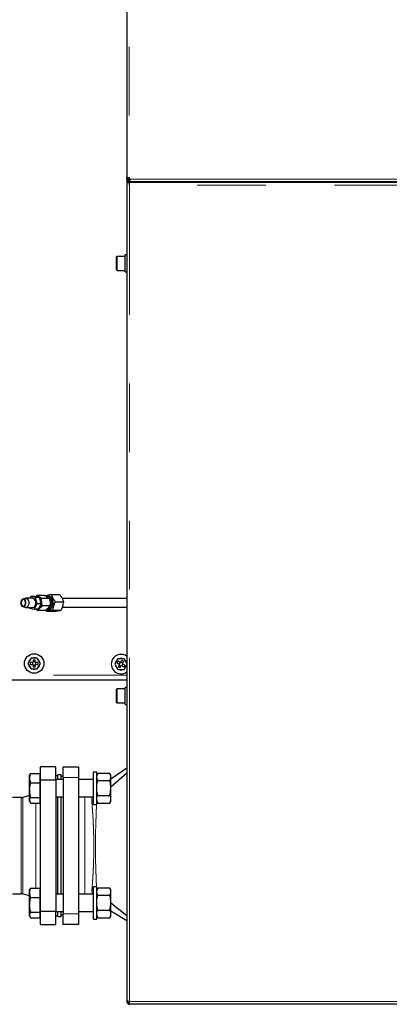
# Model space of a CAD drawing. Header units: millimetres. Extents: x 20 to 263, y 82 to 179.
# Tile 61 of 76: x 161 to 168, y 152 to 170. Entities that reach past the tile are written whole.
import ezdxf

# ---------------------------------------------------------------- set-up
doc = ezdxf.new("R2010")
doc.units = ezdxf.units.MM
doc.linetypes.add('PHANTOM', pattern=[12.7, 6.35, -1.27, 1.27, -1.27, 1.27, -1.27])

msp = doc.modelspace()

# ---------------------------------------------------------------- linework, layer by layer
at = {"color": 7, "linetype": 'Continuous', "lineweight": 25}
for p, q in [((163.15, 176.935), (163.15, 166.89)), ((163.15, 166.89), (163.17, 166.89)), ((163.15, 166.868), (163.15, 166.89)), ((163.15, 166.868), (163.15, 166.803)), ((163.17, 166.868), (163.15, 166.868)), ((163.17, 166.868), (163.17, 166.89)), ((163.17, 166.868), (163.195, 166.868)), ((163.175, 166.844), (163.175, 166.826)), ((163.195, 166.868), (163.205, 166.868)), ((163.15, 166.803), (163.15, 151.667)), ((163.15, 166.803), (163.2, 166.803)), ((163.175, 166.823), (163.175, 166.826)), ((163.175, 166.823), (210.342, 166.823)), ((163.175, 166.823), (163.175, 166.803)), ((173.34, 166.803), (163.2, 166.803)), ((163.2, 166.753), (163.2, 166.803)), ((162.96, 165.188), (162.96, 165.428)), ((163.12, 165.438), (162.97, 165.438)), ((163.15, 165.465), (163.12, 165.465)), ((163.12, 165.151), (163.12, 165.465)), ((162.97, 165.178), (163.12, 165.178)), ((163.12, 165.151), (163.15, 165.151)), ((161.752, 159.183), (161.908, 159.183)), ((161.26, 159.109), (161.221, 159.094)), ((161.404, 159.113), (161.276, 159.113)), ((161.371, 159.146), (161.352, 159.113)), ((161.46, 159.127), (161.371, 159.146)), ((161.442, 159.146), (161.371, 159.146)), ((161.436, 158.909), (161.492, 159.008)), ((161.442, 159.146), (161.53, 159.127)), ((161.482, 159.165), (161.457, 159.142)), ((161.492, 159.008), (161.46, 159.127)), ((161.53, 159.127), (161.46, 159.127)), ((161.624, 159.165), (161.482, 159.165)), ((161.563, 159.008), (161.492, 159.008)), ((161.563, 159.008), (161.507, 158.909)), ((161.53, 159.127), (161.563, 159.008)), ((161.559, 159.023), (161.559, 159.041)), ((161.714, 159.112), (161.573, 159.112)), ((161.694, 159.153), (161.665, 159.153)), ((161.825, 159.05), (161.981, 159.05)), ((163.15, 159.108), (161.956, 159.108)), ((161.221, 158.961), (161.26, 158.946)), ((161.276, 158.943), (161.294, 158.943)), ((161.315, 158.943), (161.404, 158.943)), ((161.344, 158.943), (161.347, 158.928)), ((161.347, 158.928), (161.436, 158.909)), ((161.507, 158.909), (161.436, 158.909)), ((161.494, 158.909), (161.483, 158.909)), ((161.65, 158.89), (161.509, 158.89)), ((161.728, 158.975), (161.586, 158.975)), ((161.663, 158.873), (161.65, 158.89)), ((161.663, 158.873), (161.818, 158.873)), ((161.665, 158.903), (161.694, 158.903)), ((161.78, 158.895), (161.936, 158.895)), ((161.958, 158.948), (163.15, 158.948)), ((161.377, 158.006), (161.32, 157.906)), ((161.32, 157.906), (161.377, 157.806)), ((161.415, 157.926), (161.365, 157.926)), ((161.365, 157.886), (161.365, 157.926)), ((161.493, 158.006), (161.377, 158.006)), ((161.405, 157.926), (161.405, 157.886)), ((161.415, 157.977), (161.455, 157.977)), ((161.415, 157.977), (161.415, 157.926)), ((161.455, 157.936), (161.415, 157.936)), ((161.455, 157.926), (161.455, 157.977)), ((161.505, 157.926), (161.455, 157.926)), ((161.465, 157.886), (161.465, 157.926)), ((161.55, 157.906), (161.493, 158.006)), ((161.493, 157.806), (161.55, 157.906)), ((161.505, 157.926), (161.505, 157.886)), ((162.982, 157.996), (162.925, 157.896)), ((162.969, 157.913), (162.989, 157.948)), ((162.969, 157.913), (163.013, 157.888)), ((163.098, 157.996), (162.982, 157.996)), ((163.033, 157.923), (162.989, 157.948)), ((163.024, 157.928), (163.004, 157.893)), ((163.058, 157.967), (163.033, 157.923)), ((163.072, 157.912), (163.038, 157.932)), ((163.058, 157.967), (163.093, 157.947)), ((163.067, 157.903), (163.093, 157.947)), ((163.15, 157.905), (163.098, 157.996)), ((161.365, 157.886), (161.415, 157.886)), ((161.377, 157.806), (161.493, 157.806)), ((161.415, 157.886), (161.415, 157.836)), ((161.415, 157.876), (161.455, 157.876)), ((161.455, 157.836), (161.415, 157.836)), ((161.455, 157.836), (161.455, 157.886)), ((161.455, 157.886), (161.505, 157.886)), ((162.925, 157.896), (162.982, 157.796)), ((162.982, 157.796), (163.098, 157.796)), ((163.013, 157.888), (162.987, 157.845)), ((163.022, 157.825), (162.987, 157.845)), ((163.008, 157.88), (163.042, 157.86)), ((163.022, 157.825), (163.047, 157.868)), ((163.047, 157.868), (163.091, 157.843)), ((163.056, 157.863), (163.076, 157.898)), ((163.111, 157.878), (163.067, 157.903)), ((163.111, 157.878), (163.091, 157.843)), ((163.098, 157.796), (163.15, 157.886)), ((149.095, 157.603), (163.15, 157.603)), ((162.96, 157.188), (162.96, 157.428)), ((163.12, 157.438), (162.97, 157.438)), ((163.15, 157.465), (163.12, 157.465)), ((163.12, 157.151), (163.12, 157.465)), ((162.97, 157.178), (163.12, 157.178)), ((163.12, 157.151), (163.15, 157.151)), ((161.553, 155.753), (161.553, 155.998)), ((161.833, 155.998), (161.553, 155.998)), ((161.833, 155.753), (161.833, 155.998)), ((161.973, 155.998), (162.253, 155.998)), ((161.973, 155.798), (161.973, 155.998)), ((162.253, 155.998), (162.253, 155.798)), ((163.15, 155.969), (162.853, 155.767)), ((161.358, 155.857), (161.347, 155.838)), ((161.347, 155.786), (161.347, 155.838)), ((161.347, 155.563), (161.347, 155.786)), ((161.358, 155.856), (161.368, 155.872)), ((161.368, 155.872), (161.547, 155.872)), ((161.547, 155.786), (161.547, 155.872)), ((161.553, 155.838), (161.547, 155.838)), ((161.547, 155.7), (161.547, 155.786)), ((161.553, 155.753), (161.833, 155.753)), ((161.553, 153.322), (161.553, 155.753)), ((161.873, 155.818), (161.833, 155.841)), ((161.973, 155.758), (161.833, 155.758)), ((161.833, 155.753), (161.833, 153.322)), ((161.933, 155.848), (161.873, 155.848)), ((161.873, 155.758), (161.873, 155.848)), ((161.933, 155.758), (161.933, 155.848)), ((161.973, 155.818), (161.933, 155.818)), ((161.973, 155.798), (161.973, 153.278)), ((162.253, 155.798), (162.253, 153.278)), ((162.533, 155.758), (162.253, 155.758)), ((162.593, 155.898), (162.533, 155.898)), ((162.533, 155.298), (162.533, 155.898)), ((162.593, 155.298), (162.593, 155.898)), ((162.611, 155.872), (162.593, 155.84)), ((162.613, 155.875), (162.833, 155.875)), ((162.613, 155.743), (162.833, 155.743)), ((162.853, 155.84), (162.835, 155.872)), ((163.15, 155.876), (162.853, 155.617)), ((162.853, 155.824), (162.853, 155.84)), ((162.853, 155.794), (162.853, 155.824)), ((162.853, 155.635), (162.853, 155.794)), ((161.347, 155.375), (161.347, 155.563)), ((161.368, 155.7), (161.547, 155.7)), ((161.547, 155.563), (161.547, 155.7)), ((161.547, 155.426), (161.547, 155.563)), ((162.853, 155.573), (162.853, 155.635)), ((162.853, 155.41), (162.853, 155.573)), ((161.197, 155.427), (161.033, 155.427)), ((161.347, 155.463), (161.228, 155.431)), ((161.347, 155.358), (161.347, 155.375)), ((161.347, 155.358), (161.358, 155.34)), ((161.368, 155.426), (161.547, 155.426)), ((161.547, 155.375), (161.547, 155.426)), ((161.547, 155.324), (161.547, 155.375)), ((161.547, 155.358), (161.553, 155.358)), ((161.833, 155.438), (161.973, 155.438)), ((161.873, 153.637), (161.873, 155.438)), ((161.933, 153.637), (161.933, 155.438)), ((162.253, 155.438), (162.533, 155.438)), ((162.593, 155.356), (162.611, 155.325)), ((162.613, 155.466), (162.833, 155.466)), ((162.835, 155.325), (162.853, 155.356)), ((162.853, 155.377), (162.853, 155.41)), ((162.853, 155.356), (162.853, 155.377)), ((161.368, 155.324), (161.547, 155.324)), ((162.533, 155.298), (162.593, 155.298)), ((162.612, 155.325), (162.613, 155.321)), ((162.613, 155.321), (162.833, 155.321)), ((162.834, 155.325), (162.833, 155.321)), ((161.358, 153.735), (161.347, 153.717)), ((161.347, 153.665), (161.347, 153.717)), ((161.358, 153.735), (161.368, 153.751)), ((161.368, 153.751), (161.547, 153.751)), ((161.547, 153.665), (161.547, 153.751)), ((161.553, 153.717), (161.547, 153.717)), ((162.593, 153.777), (162.533, 153.777)), ((162.533, 153.177), (162.533, 153.777)), ((162.593, 153.177), (162.593, 153.777)), ((162.611, 153.75), (162.593, 153.719)), ((162.613, 153.754), (162.833, 153.754)), ((162.853, 153.719), (162.835, 153.75)), ((162.853, 153.703), (162.853, 153.719)), ((161.033, 153.649), (161.197, 153.649)), ((161.228, 153.644), (161.347, 153.613)), ((161.347, 153.442), (161.347, 153.665)), ((161.368, 153.579), (161.547, 153.579)), ((161.547, 153.579), (161.547, 153.665)), ((161.547, 153.442), (161.547, 153.579)), ((161.973, 153.637), (161.833, 153.637)), ((162.533, 153.637), (162.253, 153.637)), ((162.613, 153.622), (162.833, 153.622)), ((162.853, 153.673), (162.853, 153.703)), ((162.853, 153.514), (162.853, 153.673)), ((161.347, 153.254), (161.347, 153.442)), ((161.547, 153.305), (161.547, 153.442)), ((162.853, 153.452), (162.853, 153.514)), ((162.853, 153.48), (163.15, 153.243)), ((162.853, 153.288), (162.853, 153.452)), ((161.347, 153.237), (161.347, 153.254)), ((161.347, 153.237), (161.358, 153.219)), ((161.368, 153.305), (161.547, 153.305)), ((161.368, 153.203), (161.547, 153.203)), ((161.547, 153.254), (161.547, 153.305)), ((161.547, 153.203), (161.547, 153.254)), ((161.547, 153.237), (161.553, 153.237)), ((161.833, 153.322), (161.553, 153.322)), ((161.553, 153.078), (161.553, 153.322)), ((161.833, 153.078), (161.833, 153.322)), ((161.833, 153.317), (161.973, 153.317)), ((161.833, 153.234), (161.873, 153.258)), ((161.873, 153.228), (161.873, 153.317)), ((161.873, 153.228), (161.933, 153.228)), ((161.933, 153.228), (161.933, 153.317)), ((161.933, 153.258), (161.973, 153.258)), ((161.973, 153.078), (161.973, 153.278)), ((162.253, 153.317), (162.533, 153.317)), ((162.253, 153.278), (162.253, 153.078)), ((162.533, 153.177), (162.593, 153.177)), ((162.593, 153.235), (162.611, 153.203)), ((162.612, 153.204), (162.613, 153.2)), ((162.613, 153.344), (162.833, 153.344)), ((162.613, 153.2), (162.833, 153.2)), ((162.834, 153.204), (162.833, 153.2)), ((162.835, 153.203), (162.853, 153.235)), ((162.853, 153.331), (163.15, 153.15)), ((162.853, 153.256), (162.853, 153.288)), ((162.853, 153.235), (162.853, 153.256)), ((161.553, 153.078), (161.833, 153.078)), ((162.253, 153.078), (161.973, 153.078)), ((163.15, 151.667), (163.15, 151.653)), ((163.15, 151.653), (163.175, 151.653)), ((163.175, 151.657), (163.175, 151.653)), ((163.2, 151.603), (163.2, 151.653)), ((173.34, 151.603), (163.2, 151.603))]:
    msp.add_line(p, q, dxfattribs=at)
at = {"color": 8, "linetype": 'PHANTOM', "lineweight": 18}
for p, q in [((163.195, 176.935), (163.195, 166.89)), ((163.195, 166.89), (163.195, 166.868)), ((163.205, 166.868), (210.387, 166.868)), ((173.34, 166.753), (163.2, 166.753)), ((163.2, 151.653), (163.2, 166.753)), ((162.97, 165.438), (162.97, 165.178)), ((149.095, 157.688), (163.15, 157.688)), ((162.97, 157.438), (162.97, 157.178)), ((162.253, 155.798), (161.973, 155.798)), ((161.197, 153.649), (161.197, 155.427)), ((161.228, 153.644), (161.228, 155.431)), ((162.373, 155.438), (162.373, 153.637)), ((161.464, 153.751), (161.464, 155.324)), ((162.509, 153.637), (162.503, 153.721)), ((161.973, 153.278), (162.253, 153.278)), ((163.2, 151.653), (173.34, 151.653))]:
    msp.add_line(p, q, dxfattribs=at)
at = {"color": 7, "linetype": 'Continuous', "lineweight": 25, "flags": 128}
for points in [[(161.282, 159.017), (161.282, 159.04), (161.276, 159.061), (161.266, 159.079), (161.253, 159.091), (161.237, 159.096), (161.221, 159.094), (161.207, 159.085), (161.195, 159.069), (161.188, 159.049), (161.185, 159.027), (161.188, 159.004), (161.196, 158.984), (161.208, 158.969), (161.223, 158.961), (161.239, 158.959), (161.254, 158.965), (161.267, 158.978), (161.277, 158.996), (161.282, 159.017)], [(161.276, 159.019), (161.275, 159.039), (161.27, 159.059), (161.26, 159.074), (161.247, 159.084), (161.233, 159.088), (161.218, 159.083), (161.206, 159.073), (161.197, 159.056), (161.192, 159.037), (161.192, 159.016), (161.198, 158.996), (161.207, 158.981), (161.22, 158.971), (161.235, 158.968), (161.249, 158.972), (161.262, 158.983), (161.271, 158.999), (161.276, 159.019)], [(161.26, 159.109), (161.272, 159.112), (161.29, 159.11), (161.306, 159.101), (161.32, 159.085), (161.331, 159.064), (161.336, 159.04), (161.336, 159.015)], [(161.336, 159.015), (161.33, 158.991), (161.32, 158.97), (161.306, 158.954), (161.29, 158.945), (161.272, 158.943), (161.26, 158.946)], [(161.463, 159.015), (161.463, 159.04), (161.458, 159.064), (161.448, 159.085), (161.434, 159.101), (161.417, 159.11), (161.404, 159.113)], [(161.464, 159.141), (161.472, 159.144), (161.493, 159.146), (161.514, 159.141), (161.533, 159.128), (161.549, 159.11), (161.561, 159.086), (161.569, 159.058), (161.572, 159.029), (161.57, 158.999), (161.562, 158.972), (161.55, 158.947), (161.534, 158.928), (161.515, 158.915), (161.509, 158.913)], [(161.654, 159.152), (161.664, 159.153), (161.685, 159.149), (161.705, 159.139), (161.723, 159.122), (161.737, 159.1), (161.747, 159.074), (161.753, 159.045)], [(161.753, 159.045), (161.753, 159.014), (161.748, 158.985), (161.739, 158.958), (161.725, 158.935), (161.708, 158.918), (161.688, 158.907), (161.667, 158.903), (161.665, 158.903)], [(161.676, 159.153), (161.692, 159.155), (161.714, 159.152), (161.734, 159.141), (161.752, 159.124), (161.767, 159.102), (161.777, 159.075), (161.783, 159.045), (161.783, 159.014), (161.778, 158.984), (161.768, 158.957), (161.754, 158.933), (161.737, 158.916), (161.716, 158.904), (161.695, 158.9), (161.676, 158.903)], [(161.781, 159.045), (161.776, 159.074), (161.765, 159.1), (161.751, 159.122), (161.733, 159.139), (161.713, 159.149), (161.694, 159.153)], [(161.694, 158.903), (161.695, 158.903), (161.716, 158.907), (161.736, 158.918), (161.753, 158.935), (161.767, 158.958), (161.777, 158.985), (161.781, 159.014), (161.781, 159.045)], [(161.735, 159.042), (161.73, 159.07), (161.72, 159.094)]]:
    msp.add_lwpolyline(points, dxfattribs=at)
at = {"color": 7, "linetype": 'Continuous', "lineweight": 25}
msp.add_circle((161.435, 157.906), 0.18, dxfattribs=at)
for centre, radius, start, end in [((163.175, 166.868), 0.03, 0.0668, 49.1184), ((162.97, 165.428), 0.01, 90, 180), ((162.97, 165.188), 0.01, 180, 270), ((161.391, 159.013), 0.0718, 279.9273, 1.1632), ((161.442, 159.032), 0.117, 4.3567, 34.5741), ((161.62, 159.021), 0.121, 301.1677, 10.5192), ((161.602, 159.032), 0.137, 4.5652, 32.7613), ((161.585, 159.027), 0.151, 343.1736, 5.7461), ((161.457, 159.016), 0.101, 313.4043, 347.5918), ((161.435, 157.906), 0.105, 132.2472, 167.7528), ((161.435, 157.906), 0.105, 72.2472, 107.7528), ((161.435, 157.906), 0.105, 12.2472, 47.7528), ((163.04, 157.896), 0.18, 150, 307.6699), ((163.04, 157.896), 0.18, 52.3301, 150), ((163.04, 157.896), 0.105, 132.2472, 167.7528), ((163.04, 157.896), 0.105, 72.2472, 107.7528), ((163.04, 157.896), 0.105, 12.2472, 47.7528), ((161.435, 157.906), 0.105, 192.2472, 227.7528), ((161.435, 157.906), 0.105, 252.2472, 287.7528), ((161.435, 157.906), 0.105, 312.2472, 347.7528), ((163.04, 157.896), 0.105, 192.2472, 227.7528), ((163.04, 157.896), 0.105, 252.2472, 287.7528), ((163.04, 157.896), 0.105, 312.2472, 347.7528), ((162.97, 157.428), 0.01, 90, 180), ((162.97, 157.188), 0.01, 180, 270), ((161.197, 155.547), 0.12, 270, 285), ((161.197, 153.529), 0.12, 75, 90)]:
    msp.add_arc(centre, radius, start, end, dxfattribs=at)
for points, knots in [([(163.15, 166.89), (163.15, 166.891), (163.15, 166.894), (163.153, 166.896), (163.157, 166.897), (163.163, 166.898), (163.17, 166.897), (163.179, 166.896), (163.187, 166.894), (163.192, 166.891), (163.195, 166.89)], [0, 0, 0, 0, 0.11536, 0.238974, 0.368203, 0.500002, 0.631871, 0.760883, 0.883218, 1, 1, 1, 1]), ([(163.17, 166.89), (163.17, 166.891), (163.17, 166.894), (163.171, 166.896), (163.173, 166.896), (163.173, 166.897)], [0, 0, 0, 0, 0.371942, 0.745188, 1, 1, 1, 1]), ([(163.205, 166.868), (163.205, 166.864), (163.205, 166.857), (163.203, 166.848), (163.201, 166.84), (163.197, 166.834), (163.192, 166.83), (163.187, 166.827), (163.182, 166.826), (163.177, 166.826), (163.175, 166.826)], [0, 0, 0, 0, 0.156783, 0.30949, 0.45436, 0.588146, 0.708929, 0.816037, 0.910759, 1, 1, 1, 1]), ([(163.205, 166.868), (163.205, 166.866), (163.205, 166.862), (163.203, 166.856), (163.2, 166.852), (163.197, 166.849), (163.192, 166.846), (163.185, 166.845), (163.179, 166.844), (163.175, 166.844)], [0, 0, 0, 0, 0.125002, 0.250015, 0.375086, 0.500302, 0.625481, 0.750745, 1, 1, 1, 1]), ([(161.635, 159.16), (161.639, 159.161), (161.652, 159.164), (161.678, 159.17), (161.714, 159.177), (161.741, 159.181), (161.752, 159.183)], [0, 0, 0, 0, 0.132861, 0.440869, 0.757843, 1, 1, 1, 1]), ([(161.752, 159.183), (161.758, 159.168), (161.768, 159.138), (161.793, 159.093), (161.815, 159.064), (161.825, 159.05)], [0, 0, 0, 0, 0.336147, 0.682258, 1, 1, 1, 1]), ([(161.981, 159.05), (161.975, 159.065), (161.965, 159.095), (161.94, 159.14), (161.918, 159.169), (161.908, 159.183)], [0, 0, 0, 0, 0.336155, 0.682273, 1, 1, 1, 1]), ([(161.573, 159.112), (161.561, 159.118), (161.535, 159.13), (161.505, 159.148), (161.49, 159.159), (161.482, 159.165)], [0, 0, 0, 0, 0.336153, 0.682264, 1, 1, 1, 1]), ([(161.586, 158.975), (161.585, 158.981), (161.579, 159.001), (161.573, 159.035), (161.571, 159.076), (161.572, 159.101), (161.573, 159.112)], [0, 0, 0, 0, 0.128308, 0.436986, 0.754656, 1, 1, 1, 1]), ([(161.624, 159.165), (161.636, 159.159), (161.661, 159.147), (161.692, 159.129), (161.707, 159.118), (161.714, 159.112)], [0, 0, 0, 0, 0.336153, 0.682264, 1, 1, 1, 1]), ([(161.714, 159.112), (161.717, 159.101), (161.724, 159.076), (161.729, 159.036), (161.73, 159.001), (161.728, 158.981), (161.728, 158.975)], [0, 0, 0, 0, 0.245347, 0.553774, 0.871687, 1, 1, 1, 1]), ([(161.825, 159.05), (161.817, 159.033), (161.801, 158.998), (161.786, 158.945), (161.782, 158.912), (161.78, 158.895)], [0, 0, 0, 0, 0.336167, 0.682278, 1, 1, 1, 1]), ([(161.936, 158.895), (161.944, 158.912), (161.959, 158.947), (161.974, 159), (161.979, 159.034), (161.981, 159.05)], [0, 0, 0, 0, 0.336152, 0.682268, 1, 1, 1, 1]), ([(161.294, 158.943), (161.296, 158.943), (161.3, 158.943), (161.306, 158.943), (161.311, 158.943), (161.315, 158.943), (161.316, 158.943), (161.315, 158.943), (161.315, 158.943)], [0, 0, 0, 0, 0.15165, 0.324551, 0.494273, 0.660395, 0.828112, 1, 1, 1, 1]), ([(161.47, 158.909), (161.472, 158.908), (161.483, 158.902), (161.497, 158.896), (161.509, 158.89)], [0, 0, 0, 0, 0.126657, 1, 1, 1, 1]), ([(161.509, 158.89), (161.515, 158.9), (161.528, 158.919), (161.554, 158.948), (161.576, 158.966), (161.586, 158.975)], [0, 0, 0, 0, 0.336154, 0.682272, 1, 1, 1, 1]), ([(161.728, 158.975), (161.721, 158.966), (161.709, 158.947), (161.682, 158.918), (161.661, 158.899), (161.65, 158.89)], [0, 0, 0, 0, 0.336153, 0.682276, 1, 1, 1, 1]), ([(161.78, 158.895), (161.769, 158.893), (161.743, 158.889), (161.706, 158.883), (161.68, 158.877), (161.667, 158.874), (161.663, 158.873)], [0, 0, 0, 0, 0.242161, 0.54993, 0.867124, 1, 1, 1, 1]), ([(161.818, 158.873), (161.825, 158.874), (161.846, 158.877), (161.879, 158.883), (161.912, 158.889), (161.929, 158.893), (161.936, 158.895)], [0, 0, 0, 0, 0.132877, 0.440871, 0.757835, 1, 1, 1, 1]), ([(161.368, 155.872), (161.362, 155.858), (161.35, 155.83), (161.348, 155.801), (161.347, 155.786)], [0, 0, 0, 0, 0.49547, 1, 1, 1, 1]), ([(161.347, 155.786), (161.347, 155.784), (161.347, 155.769), (161.352, 155.739), (161.363, 155.713), (161.368, 155.7)], [0, 0, 0, 0, 0.0700981, 0.5307842, 1, 1, 1, 1]), ([(162.593, 155.824), (162.593, 155.824), (162.596, 155.841), (162.604, 155.856), (162.612, 155.871)], [0, 0, 0, 0, 0.032424, 1, 1, 1, 1]), ([(162.613, 155.743), (162.612, 155.745), (162.602, 155.761), (162.597, 155.779), (162.593, 155.794)], [0, 0, 0, 0, 0.10781, 1, 1, 1, 1]), ([(162.593, 155.635), (162.593, 155.636), (162.596, 155.673), (162.605, 155.708), (162.613, 155.743)], [0, 0, 0, 0, 0.030016, 1, 1, 1, 1]), ([(162.853, 155.824), (162.853, 155.824), (162.85, 155.842), (162.841, 155.859), (162.833, 155.875)], [0, 0, 0, 0, 0.030019, 1, 1, 1, 1]), ([(162.833, 155.743), (162.834, 155.745), (162.844, 155.761), (162.849, 155.779), (162.853, 155.794)], [0, 0, 0, 0, 0.1078, 1, 1, 1, 1]), ([(162.853, 155.635), (162.853, 155.636), (162.85, 155.673), (162.841, 155.708), (162.833, 155.743)], [0, 0, 0, 0, 0.0300124, 1, 1, 1, 1]), ([(161.368, 155.7), (161.364, 155.683), (161.354, 155.648), (161.348, 155.601), (161.347, 155.573), (161.347, 155.563)], [0, 0, 0, 0, 0.388505, 0.780866, 1, 1, 1, 1]), ([(161.347, 155.563), (161.348, 155.544), (161.349, 155.507), (161.359, 155.461), (161.366, 155.435), (161.368, 155.426)], [0, 0, 0, 0, 0.3994751, 0.8051915, 1, 1, 1, 1]), ([(162.613, 155.466), (162.612, 155.47), (162.602, 155.505), (162.597, 155.541), (162.593, 155.573)], [0, 0, 0, 0, 0.107809, 1, 1, 1, 1]), ([(162.833, 155.466), (162.834, 155.47), (162.844, 155.505), (162.849, 155.541), (162.853, 155.573)], [0, 0, 0, 0, 0.107798, 1, 1, 1, 1]), ([(161.368, 155.426), (161.362, 155.418), (161.35, 155.401), (161.348, 155.384), (161.347, 155.375)], [0, 0, 0, 0, 0.495462, 1, 1, 1, 1]), ([(161.347, 155.375), (161.347, 155.374), (161.347, 155.365), (161.352, 155.347), (161.363, 155.332), (161.368, 155.324)], [0, 0, 0, 0, 0.070098, 0.530789, 1, 1, 1, 1]), ([(162.533, 155.36), (162.528, 155.359), (162.518, 155.356), (162.507, 155.355), (162.501, 155.355), (162.501, 155.355)], [0, 0, 0, 0, 0.466152, 0.970291, 1, 1, 1, 1]), ([(162.593, 155.41), (162.594, 155.414), (162.597, 155.433), (162.606, 155.452), (162.613, 155.466)], [0, 0, 0, 0, 0.230813, 1, 1, 1, 1]), ([(162.613, 155.321), (162.61, 155.327), (162.6, 155.345), (162.596, 155.364), (162.593, 155.377)], [0, 0, 0, 0, 0.3166827, 1, 1, 1, 1]), ([(162.853, 155.41), (162.852, 155.414), (162.849, 155.433), (162.84, 155.452), (162.833, 155.466)], [0, 0, 0, 0, 0.230809, 1, 1, 1, 1]), ([(162.833, 155.321), (162.836, 155.327), (162.846, 155.345), (162.85, 155.364), (162.853, 155.377)], [0, 0, 0, 0, 0.3166849, 1, 1, 1, 1]), ([(161.368, 153.751), (161.362, 153.737), (161.35, 153.709), (161.348, 153.68), (161.347, 153.665)], [0, 0, 0, 0, 0.495465, 1, 1, 1, 1]), ([(162.503, 153.721), (162.503, 153.721), (162.506, 153.721), (162.517, 153.72), (162.526, 153.718), (162.533, 153.716)], [0, 0, 0, 0, 0.030991, 0.310024, 1, 1, 1, 1]), ([(162.593, 153.703), (162.593, 153.703), (162.596, 153.719), (162.604, 153.735), (162.612, 153.75)], [0, 0, 0, 0, 0.032413, 1, 1, 1, 1]), ([(162.853, 153.703), (162.853, 153.703), (162.85, 153.72), (162.841, 153.737), (162.833, 153.754)], [0, 0, 0, 0, 0.030009, 1, 1, 1, 1]), ([(161.347, 153.665), (161.347, 153.663), (161.347, 153.647), (161.352, 153.618), (161.363, 153.592), (161.368, 153.579)], [0, 0, 0, 0, 0.070088, 0.530779, 1, 1, 1, 1]), ([(161.368, 153.579), (161.364, 153.561), (161.354, 153.526), (161.348, 153.48), (161.347, 153.452), (161.347, 153.442)], [0, 0, 0, 0, 0.3884984, 0.7808527, 1, 1, 1, 1]), ([(162.613, 153.622), (162.612, 153.623), (162.602, 153.64), (162.597, 153.657), (162.593, 153.673)], [0, 0, 0, 0, 0.10781, 1, 1, 1, 1]), ([(162.593, 153.514), (162.593, 153.515), (162.596, 153.551), (162.605, 153.587), (162.613, 153.622)], [0, 0, 0, 0, 0.030015, 1, 1, 1, 1]), ([(162.833, 153.622), (162.834, 153.623), (162.844, 153.64), (162.849, 153.657), (162.853, 153.673)], [0, 0, 0, 0, 0.1078, 1, 1, 1, 1]), ([(162.853, 153.514), (162.853, 153.515), (162.85, 153.551), (162.841, 153.587), (162.833, 153.622)], [0, 0, 0, 0, 0.030012, 1, 1, 1, 1]), ([(161.347, 153.442), (161.348, 153.423), (161.349, 153.386), (161.359, 153.34), (161.366, 153.313), (161.368, 153.305)], [0, 0, 0, 0, 0.399482, 0.805205, 1, 1, 1, 1]), ([(162.613, 153.344), (162.612, 153.348), (162.602, 153.383), (162.597, 153.42), (162.593, 153.452)], [0, 0, 0, 0, 0.107809, 1, 1, 1, 1]), ([(162.833, 153.344), (162.834, 153.348), (162.844, 153.383), (162.849, 153.42), (162.853, 153.452)], [0, 0, 0, 0, 0.107798, 1, 1, 1, 1]), ([(161.368, 153.305), (161.362, 153.296), (161.35, 153.28), (161.348, 153.262), (161.347, 153.254)], [0, 0, 0, 0, 0.495462, 1, 1, 1, 1]), ([(161.347, 153.254), (161.347, 153.252), (161.347, 153.243), (161.352, 153.226), (161.363, 153.211), (161.368, 153.203)], [0, 0, 0, 0, 0.070097, 0.530786, 1, 1, 1, 1]), ([(162.593, 153.288), (162.594, 153.293), (162.597, 153.312), (162.606, 153.33), (162.613, 153.344)], [0, 0, 0, 0, 0.230813, 1, 1, 1, 1]), ([(162.613, 153.2), (162.61, 153.206), (162.6, 153.224), (162.596, 153.243), (162.593, 153.256)], [0, 0, 0, 0, 0.316672, 1, 1, 1, 1]), ([(162.853, 153.288), (162.852, 153.293), (162.849, 153.312), (162.84, 153.33), (162.833, 153.344)], [0, 0, 0, 0, 0.230809, 1, 1, 1, 1]), ([(162.833, 153.2), (162.836, 153.206), (162.846, 153.224), (162.85, 153.243), (162.853, 153.256)], [0, 0, 0, 0, 0.316674, 1, 1, 1, 1]), ([(163.2, 151.653), (163.194, 151.654), (163.183, 151.656), (163.168, 151.659), (163.156, 151.662), (163.151, 151.664), (163.15, 151.666), (163.15, 151.667)], [0, 0, 0, 0, 0.218165, 0.436336, 0.654513, 0.872652, 1, 1, 1, 1]), ([(163.15, 151.653), (163.151, 151.647), (163.152, 151.635), (163.161, 151.62), (163.174, 151.609), (163.188, 151.603), (163.197, 151.603), (163.2, 151.603)], [0, 0, 0, 0, 0.218136, 0.436303, 0.654489, 0.872654, 1, 1, 1, 1]), ([(163.175, 151.653), (163.175, 151.65), (163.176, 151.644), (163.181, 151.636), (163.188, 151.63), (163.195, 151.628), (163.199, 151.628), (163.2, 151.628)], [0, 0, 0, 0, 0.22839, 0.456719, 0.685013, 0.913325, 1, 1, 1, 1]), ([(163.193, 151.629), (163.192, 151.631), (163.191, 151.637), (163.19, 151.646), (163.189, 151.653)], [0, 0, 0, 0, 0.210274, 1, 1, 1, 1])]:
    msp.add_open_spline(points, degree=3, knots=knots, dxfattribs=at)
at = {"color": 8, "linetype": 'PHANTOM', "lineweight": 18}
for points, knots in [([(162.501, 155.355), (162.501, 155.369), (162.504, 155.401), (162.505, 155.425), (162.506, 155.438)], [0, 0, 0, 0, 0.440686, 1, 1, 1, 1]), ([(162.503, 153.721), (162.503, 153.725), (162.506, 153.762), (162.513, 153.841), (162.521, 153.957), (162.527, 154.07), (162.532, 154.176), (162.535, 154.29), (162.538, 154.411), (162.538, 154.534), (162.537, 154.652), (162.535, 154.766), (162.531, 154.876), (162.527, 154.983), (162.521, 155.083), (162.515, 155.181), (162.508, 155.274), (162.503, 155.328), (162.501, 155.355)], [0, 0, 0, 0, 0.0118986, 0.0972321, 0.1825647, 0.2435182, 0.3046663, 0.3656185, 0.4325891, 0.4995592, 0.5601588, 0.6209536, 0.6815536, 0.7421556, 0.8029494, 0.8635513, 0.9317761, 1, 1, 1, 1]), ([(162.587, 155.298), (162.587, 155.297), (162.586, 155.265), (162.584, 155.181), (162.579, 155.044), (162.574, 154.899), (162.57, 154.768), (162.568, 154.653), (162.567, 154.534), (162.568, 154.41), (162.57, 154.287), (162.573, 154.171), (162.577, 154.063), (162.58, 153.959), (162.584, 153.863), (162.586, 153.805), (162.586, 153.777)], [0, 0, 0, 0, 0.003211, 0.081891, 0.186838, 0.291788, 0.360997, 0.430388, 0.49958, 0.575934, 0.652294, 0.72231, 0.792517, 0.862546, 0.932681, 1, 1, 1, 1])]:
    msp.add_open_spline(points, degree=3, knots=knots, dxfattribs=at)

doc.saveas('drawing.dxf')
